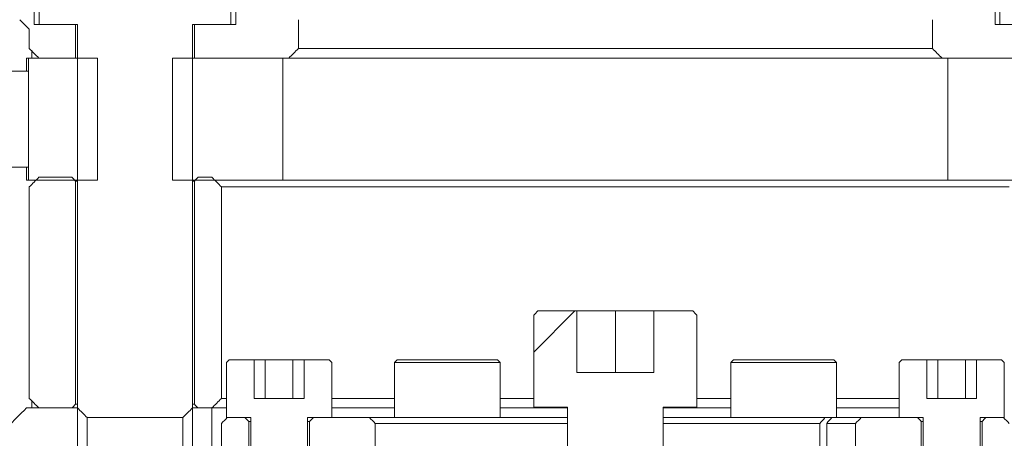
# Model space of a CAD drawing. Header units: millimetres. Extents: x 4 to 1188, y 1 to 840.
# Tile 127 of 256: x 706.38 to 713.7, y 389.42 to 392.53. Entities that reach past the tile are written whole.
import ezdxf

# ---------------------------------------------------------------- set-up
doc = ezdxf.new("R2010")
doc.units = ezdxf.units.MM
doc.layers.add('1', color=7, linetype='Continuous')

msp = doc.modelspace()

# ---------------------------------------------------------------- hatches: boundary and pattern name
at = {"layer": '1', "linetype": 'Continuous', "lineweight": 35}
h = msp.add_hatch(dxfattribs=at)
h.set_pattern_fill('ANSI31', color=154, scale=1.55, angle=89.9544, style=0)
edge = h.paths.add_edge_path(flags=0)
edge.add_line((715.1656, 392.4545), (715.1656, 392.3116))
edge.add_line((715.5942, 392.5259), (715.237, 392.5259))
edge.add_line((715.2013, 393.4188), (715.2013, 394.0616))
edge.add_line((715.2013, 394.0616), (715.6656, 394.0616))
edge.add_line((715.6656, 394.0616), (715.6656, 392.5973))
edge.add_line((715.1291, 392.4902), (715.1291, 393.4188))
edge.add_line((714.8214, 392.4902), (715.1291, 392.4902))
edge.add_line((714.8214, 392.4902), (714.8214, 392.2402))
edge.add_line((714.8214, 392.2402), (715.0942, 392.2402))
h.paths.add_polyline_path([(707.6786, 392.4902), (707.9863, 392.4902), (707.9863, 394.0616), (708.9872, 394.0616), (708.9872, 392.5259), (708.4517, 392.5259), (708.4517, 392.2402), (707.6786, 392.2402)], flags=0)
h.paths.add_polyline_path([(712.63, 392.5259), (712.63, 394.0616), (713.6309, 394.0616), (713.6309, 392.4902), (713.9387, 392.4902), (713.9387, 392.2402), (713.1655, 392.2402), (713.1655, 392.5259)], flags=0)
edge = h.paths.add_edge_path(flags=0)
edge.add_line((706.4516, 392.3116), (706.4516, 392.4545))
edge.add_line((706.7957, 392.4902), (706.7957, 392.2402))
edge.add_line((706.7957, 392.2402), (706.523, 392.2402))
edge.add_line((706.488, 392.4902), (706.7957, 392.4902))
edge.add_line((706.488, 393.4188), (706.488, 392.4902))
edge.add_line((706.4159, 393.4188), (706.4159, 394.0616))
edge.add_line((706.4159, 394.0616), (705.9516, 394.0616))
edge.add_line((705.9516, 394.0616), (705.9516, 392.5973))
edge.add_line((706.3802, 392.5259), (706.023, 392.5259))
h = msp.add_hatch(dxfattribs=at)
h.set_pattern_fill('ANSI31', color=154, scale=1.55, angle=-2.13e-14, style=0)
h.paths.add_polyline_path([(706.9591, 392.2402), (706.9591, 391.333), (706.4458, 391.333), (706.4458, 392.2402)], flags=0)
h.paths.add_polyline_path([(713.2808, 391.333), (713.2808, 392.2402), (714.1019, 392.2402), (714.1019, 391.333)], flags=0)
h.paths.add_polyline_path([(714.6581, 392.2402), (715.5229, 392.2402), (715.5229, 391.333), (714.6581, 391.333)], flags=0)
h.paths.add_polyline_path([(708.3364, 392.2402), (708.3364, 391.333), (707.5153, 391.333), (707.5153, 392.2402)], flags=0)
h = msp.add_hatch(dxfattribs=at)
h.set_pattern_fill('ANSI31', color=154, scale=1.55, angle=29.9848, style=0)
edge = h.paths.add_edge_path(flags=0)
edge.add_line((707.8802, 391.2837), (707.8802, 389.7123))
edge.add_line((707.6786, 391.3266), (707.6786, 389.6694))
h.paths.add_polyline_path([(706.7958, 391.3551), (706.7958, 389.6408), (706.4516, 389.6408), (706.4516, 391.3551)], flags=0)
h.paths.add_polyline_path([(714.8214, 391.3551), (715.1656, 391.3551), (715.1656, 389.6408), (714.8214, 389.6408)], flags=0)
edge = h.paths.add_edge_path(flags=0)
edge.add_line((713.7369, 389.7123), (713.7369, 391.2837))
edge.add_line((713.9386, 389.6694), (713.9386, 391.3266))
h = msp.add_hatch(dxfattribs=at)
h.set_pattern_fill('ANSI31', color=154, scale=1.55, angle=-2.13e-14, style=0)
h.paths.add_polyline_path([(711.0943, 389.9045), (711.0943, 390.3616), (711.4147, 390.3616), (711.4147, 389.6473), (711.1639, 389.6473), (711.1639, 387.3616), (710.4533, 387.3616), (710.4533, 389.6473), (710.2025, 389.6473), (710.2025, 390.3616), (710.5229, 390.3616), (710.5229, 389.9045)], flags=0)
h = msp.add_hatch(dxfattribs=at)
h.set_pattern_fill('ANSI31', color=154, scale=1.55, angle=89.9544, style=0)
h.paths.add_polyline_path([(713.8084, 389.0694), (713.8084, 389.6408), (714.0247, 389.6408), (714.0247, 387.6408), (713.4835, 387.6408), (713.4835, 389.0694)], flags=0)
edge = h.paths.add_edge_path(flags=0)
edge.add_line((708.4835, 389.0694), (708.6482, 389.0694))
edge.add_spline(control_points=[(708.6482, 389.0694), (708.6522, 389.0234), (708.6563, 388.9773), (708.6979, 388.5011), (708.7356, 388.071), (708.7732, 387.6408)], knot_values=[0, 0, 0, 0, 0.09671, 0.09671, 1, 1, 1, 1], degree=3, periodic=0)
edge.add_line((708.7732, 387.6408), (708.4835, 387.6408))
edge.add_line((708.4835, 387.6408), (708.4835, 389.0694))
edge = h.paths.add_edge_path(flags=0)
edge.add_line((712.969, 389.0694), (713.1337, 389.0694))
edge.add_line((713.1337, 389.0694), (713.1337, 387.6408))
edge.add_line((713.1337, 387.6408), (712.844, 387.6408))
edge.add_spline(control_points=[(712.844, 387.6408), (712.8857, 388.117), (712.9273, 388.5932), (712.969, 389.0694)], knot_values=[0, 0, 0, 0, 1, 1, 1, 1], degree=3, periodic=0)
edge = h.paths.add_edge_path(flags=0)
edge.add_line((714.8059, 387.6433), (714.7327, 389.6408))
edge.add_line((714.7327, 389.6408), (715.187, 389.6408))
edge.add_spline(control_points=[(715.187, 389.6408), (715.2346, 389.5932), (715.2823, 389.5456), (715.3299, 389.498)], knot_values=[0, 0, 0, 0, 1, 1, 1, 1], degree=3, periodic=0)
edge.add_line((715.3299, 389.498), (715.3299, 389.3123))
edge.add_line((715.3299, 389.3123), (714.8942, 389.3123))
edge.add_line((714.8942, 389.3123), (714.9086, 388.9266))
edge.add_line((714.9086, 388.9266), (714.9513, 387.7837))
edge.add_spline(control_points=[(714.9513, 387.7837), (714.9037, 387.7361), (714.8561, 387.6885), (714.8059, 387.6433)], knot_values=[0, 0, 0, 0, 1, 1, 1, 1], degree=3, periodic=0)
edge = h.paths.add_edge_path(flags=0)
edge.add_line((706.723, 389.3123), (706.2873, 389.3123))
edge.add_line((706.2873, 389.3123), (706.2873, 389.498))
edge.add_spline(control_points=[(706.2873, 389.498), (706.3349, 389.5456), (706.3826, 389.5932), (706.4302, 389.6408)], knot_values=[0, 0, 0, 0, 1, 1, 1, 1], degree=3, periodic=0)
edge.add_line((706.4302, 389.6408), (706.8819, 389.6408))
edge.add_line((706.8819, 389.6408), (706.8112, 387.6432))
edge.add_spline(control_points=[(706.8112, 387.6432), (706.7611, 387.6885), (706.7135, 387.7361), (706.6659, 387.7837)], knot_values=[0, 0, 0, 0, 1, 1, 1, 1], degree=3, periodic=0)
edge.add_line((706.6659, 387.7837), (706.7086, 388.9266))
edge.add_line((706.7086, 388.9266), (706.723, 389.3123))
h.paths.add_polyline_path([(707.5925, 387.6408), (707.5925, 389.6408), (707.8088, 389.6408), (707.8088, 389.0694), (708.1337, 389.0694), (708.1337, 387.6408)], flags=0)
h = msp.add_hatch(dxfattribs=at)
h.set_pattern_fill('ANSI31', color=154, scale=1.55, angle=-2.13e-14, style=0)
h.paths.add_polyline_path([(713.5343, 389.5694), (713.7369, 389.5694), (713.7369, 389.1408), (713.5343, 389.1408)], flags=0)
h.paths.add_polyline_path([(707.8802, 389.5694), (708.0829, 389.5694), (708.0829, 389.1408), (707.8802, 389.1408)], flags=0)
edge = h.paths.add_edge_path(flags=0)
edge.add_line((712.8083, 385.498), (711.8101, 385.498))
edge.add_line((711.8101, 385.498), (711.8101, 388.9266))
edge.add_line((711.8101, 388.9266), (712.5939, 388.9266))
edge.add_line((712.5939, 388.9266), (712.5939, 389.5694))
edge.add_line((712.5939, 389.5694), (713.0829, 389.5694))
edge.add_line((713.0829, 389.5694), (713.0378, 389.1408))
edge.add_spline(control_points=[(713.0378, 389.1408), (712.9136, 388.498), (712.8574, 387.8551), (712.8011, 387.2123)], knot_values=[0, 0, 0, 0, 1, 1, 1, 1], degree=3, periodic=0)
edge.add_line((712.8011, 387.2123), (712.5939, 387.2123))
edge.add_line((712.5939, 387.2123), (712.5939, 385.7837))
edge.add_line((712.5939, 385.7837), (712.8083, 385.7837))
edge.add_line((712.8083, 385.7837), (712.8083, 385.498))
edge = h.paths.add_edge_path(flags=0)
edge.add_line((709.0232, 387.2123), (708.8161, 387.2123))
edge.add_spline(control_points=[(708.8161, 387.2123), (708.7598, 387.8551), (708.7036, 388.498), (708.5776, 389.1408)], knot_values=[0, 0, 0, 0, 1, 1, 1, 1], degree=3, periodic=0)
edge.add_line((708.5776, 389.1408), (708.5312, 389.5694))
edge.add_line((708.5312, 389.5694), (709.0232, 389.5694))
edge.add_line((709.0232, 389.5694), (709.0232, 388.9266))
edge.add_line((709.0232, 388.9266), (709.8071, 388.9266))
edge.add_line((709.8071, 388.9266), (709.8071, 385.498))
edge.add_line((709.8071, 385.498), (708.8089, 385.498))
edge.add_line((708.8089, 385.498), (708.8089, 385.7837))
edge.add_line((708.8089, 385.7837), (709.0232, 385.7837))
edge.add_line((709.0232, 385.7837), (709.0232, 387.2123))

# ---------------------------------------------------------------- linework, layer by layer
at = {"layer": '1', "color": 154, "linetype": 'Continuous', "lineweight": 13}
for p, q in [((707.9863, 392.4902), (707.9863, 394.0616)), ((713.6309, 394.0616), (713.6309, 392.4902)), ((706.488, 393.4188), (706.488, 392.4902)), ((706.5238, 392.4902), (706.5238, 393.3116)), ((707.9506, 393.3116), (707.9506, 392.4902)), ((713.6667, 392.4902), (713.6667, 393.3116)), ((706.488, 392.4902), (706.7957, 392.4902)), ((706.8101, 392.4902), (706.5238, 392.4902)), ((706.7957, 392.4902), (706.7957, 392.2402)), ((706.8101, 388.2759), (706.8101, 392.4902)), ((707.9506, 392.4902), (707.6643, 392.4902)), ((707.6643, 392.4902), (707.6643, 388.2759)), ((707.6786, 392.4902), (707.9863, 392.4902)), ((707.6786, 392.2402), (707.6786, 392.4902)), ((708.4517, 392.5259), (708.4517, 392.3116)), ((713.1655, 392.3116), (713.1655, 392.5259)), ((713.6309, 392.4902), (713.9387, 392.4902)), ((713.953, 392.4902), (713.6667, 392.4902)), ((706.4515, 392.4545), (706.4515, 392.3116)), ((706.4516, 392.3116), (706.4516, 392.4545)), ((706.4696, 392.2931), (706.4696, 392.2398)), ((713.1655, 392.3116), (708.4517, 392.3116)), ((706.43, 392.2402), (706.43, 392.1437)), ((706.43, 392.2402), (706.4458, 392.2402)), ((706.4458, 392.2402), (706.9591, 392.2402)), ((706.4458, 391.333), (706.4458, 392.2402)), ((706.7957, 392.2402), (706.523, 392.2402)), ((706.9591, 392.2402), (706.9591, 391.333)), ((707.5153, 392.2402), (708.3364, 392.2402)), ((707.5153, 391.333), (707.5153, 392.2402)), ((708.3803, 392.2402), (707.6786, 392.2402)), ((708.3364, 392.2402), (708.3364, 391.333)), ((708.3803, 392.2402), (708.4064, 392.2402)), ((713.2108, 392.2402), (708.4064, 392.2402)), ((713.2109, 392.2402), (713.2369, 392.2402)), ((713.9387, 392.2402), (713.2369, 392.2402)), ((713.2808, 391.333), (713.2808, 392.2402)), ((713.2808, 392.2402), (714.1019, 392.2402)), ((706.4458, 392.1438), (706.2517, 392.1438)), ((706.2517, 391.4295), (706.4458, 391.4295)), ((706.43, 391.4295), (706.43, 391.333)), ((706.43, 391.333), (706.4458, 391.333)), ((706.9591, 391.333), (706.4458, 391.333)), ((706.523, 391.3551), (706.7671, 391.3551)), ((706.7958, 391.3266), (706.7958, 389.6694)), ((706.7958, 391.3266), (706.8101, 391.3266)), ((708.3364, 391.333), (707.5153, 391.333)), ((707.6643, 391.3266), (707.6786, 391.3266)), ((707.6786, 389.6694), (707.6786, 391.3266)), ((707.7072, 391.3551), (707.8088, 391.3551)), ((708.3364, 391.333), (713.2808, 391.333)), ((714.1019, 391.333), (713.2808, 391.333)), ((706.4515, 391.2837), (706.4515, 389.7123)), ((706.4516, 389.7123), (706.4516, 391.2837)), ((707.8802, 391.2837), (707.8802, 389.7123)), ((707.8802, 391.2837), (710.8086, 391.2837)), ((710.8086, 391.2837), (713.7369, 391.2837)), ((710.2329, 390.3616), (710.5229, 390.3616)), ((710.5229, 390.3616), (710.5229, 389.9045)), ((710.5229, 390.3616), (710.5229, 390.3616)), ((710.8086, 390.3616), (710.5229, 390.3616)), ((710.5229, 390.3616), (710.5229, 389.9045)), ((711.0943, 390.3616), (710.8086, 390.3616)), ((710.8086, 390.3616), (710.8086, 389.9045)), ((711.0943, 389.9045), (711.0943, 390.3616)), ((711.0943, 390.3616), (711.3843, 390.3616)), ((710.2025, 389.6473), (710.2025, 390.3313)), ((711.4147, 390.3313), (711.4147, 389.6473)), ((707.9371, 389.998), (708.1232, 389.998)), ((708.1232, 389.998), (708.1232, 389.7123)), ((708.2055, 389.998), (708.1232, 389.998)), ((708.4117, 389.998), (708.2055, 389.998)), ((708.2055, 389.998), (708.2055, 389.7123)), ((708.494, 389.998), (708.4117, 389.998)), ((708.4117, 389.998), (708.4117, 389.7123)), ((708.494, 389.998), (708.6801, 389.998)), ((708.494, 389.7123), (708.494, 389.998)), ((709.1854, 389.998), (709.1657, 389.9783)), ((709.1854, 389.998), (709.9318, 389.998)), ((709.9515, 389.9783), (709.9318, 389.998)), ((711.6854, 389.998), (711.6657, 389.9783)), ((711.6854, 389.998), (712.4318, 389.998)), ((712.4515, 389.9783), (712.4318, 389.998)), ((712.9371, 389.998), (713.1232, 389.998)), ((713.1232, 389.998), (713.1232, 389.7123)), ((713.2055, 389.998), (713.1232, 389.998)), ((713.4117, 389.998), (713.2055, 389.998)), ((713.2055, 389.998), (713.2055, 389.7123)), ((713.494, 389.998), (713.4117, 389.998)), ((713.4117, 389.998), (713.4117, 389.7123)), ((713.494, 389.998), (713.6801, 389.998)), ((713.494, 389.7123), (713.494, 389.998)), ((707.9174, 389.5694), (707.9174, 389.9783)), ((708.6998, 389.9783), (708.6998, 389.5694)), ((709.1657, 389.9783), (709.1657, 389.5694)), ((709.1657, 389.9783), (709.9515, 389.9783)), ((709.9515, 389.5694), (709.9515, 389.9783)), ((711.6657, 389.9783), (711.6657, 389.5694)), ((711.6657, 389.9783), (712.4515, 389.9783)), ((712.4515, 389.5694), (712.4515, 389.9783)), ((712.9174, 389.5694), (712.9174, 389.9783)), ((713.6998, 389.9783), (713.6998, 389.5694)), ((710.5229, 389.9045), (711.0943, 389.9045)), ((707.9174, 389.7123), (707.8802, 389.7123)), ((708.1232, 389.7123), (708.494, 389.7123)), ((709.1656, 389.7123), (708.6997, 389.7123)), ((710.2023, 389.7123), (709.9513, 389.7123)), ((711.6659, 389.7123), (711.4149, 389.7123)), ((712.9175, 389.7123), (712.4516, 389.7123)), ((713.1232, 389.7123), (713.494, 389.7123)), ((706.4302, 389.6408), (706.8101, 389.6408)), ((706.4696, 389.6941), (706.4696, 389.6407)), ((706.7671, 389.6408), (706.523, 389.6408)), ((706.8101, 389.6694), (706.7958, 389.6694)), ((707.6642, 389.6408), (707.8088, 389.6408)), ((707.6786, 389.6694), (707.6643, 389.6694)), ((707.8088, 389.6408), (707.7072, 389.6408)), ((707.8088, 389.6408), (707.8088, 389.0694)), ((707.9173, 389.6408), (707.8088, 389.6408)), ((707.8088, 389.6408), (707.9173, 389.6408)), ((709.1657, 389.6408), (708.6996, 389.6408)), ((708.6996, 389.6408), (709.1657, 389.6408)), ((710.4513, 389.6408), (709.9513, 389.6408)), ((709.9513, 389.6408), (710.4513, 389.6408)), ((710.4533, 389.6473), (710.2025, 389.6473)), ((710.4533, 387.4188), (710.4533, 389.6473)), ((711.4147, 389.6473), (711.1639, 389.6473)), ((711.1639, 389.6473), (711.1639, 387.4188)), ((711.6659, 389.6408), (711.1641, 389.6408)), ((711.1641, 389.6408), (711.6659, 389.6408)), ((712.9159, 389.6408), (712.4515, 389.6408)), ((712.4515, 389.6408), (712.9159, 389.6408)), ((706.8819, 389.5694), (706.8819, 387.7123)), ((707.5925, 389.5694), (706.8819, 389.5694)), ((707.5925, 387.7123), (707.5925, 389.5694)), ((708.0974, 389.5694), (707.9174, 389.5694)), ((707.9231, 389.5694), (708.054, 389.5694)), ((708.0974, 388.1766), (708.0974, 389.5694)), ((708.6998, 389.5694), (708.5198, 389.5694)), ((708.5198, 389.5694), (708.5198, 388.1766)), ((708.5632, 389.5694), (708.9804, 389.5694)), ((710.4513, 389.5694), (708.9804, 389.5694)), ((712.3666, 389.5694), (711.1656, 389.5694)), ((712.3666, 389.5694), (712.4166, 389.5694)), ((712.6368, 389.5694), (712.4166, 389.5694)), ((712.6368, 389.5694), (713.054, 389.5694)), ((713.0974, 389.5694), (712.9174, 389.5694)), ((713.0974, 388.1766), (713.0974, 389.5694)), ((713.6998, 389.5694), (713.5198, 389.5694)), ((713.5198, 389.5694), (713.5198, 388.1766)), ((713.5632, 389.5694), (713.6941, 389.5694)), ((707.8802, 389.1837), (707.8802, 389.5266)), ((708.0829, 389.5408), (708.0829, 389.1408)), ((708.0829, 389.5408), (708.0974, 389.5408)), ((708.5198, 389.5408), (708.5343, 389.5408)), ((708.5343, 389.1408), (708.5343, 389.5408)), ((709.0232, 389.5266), (709.0232, 388.9266)), ((709.0232, 389.5266), (710.4532, 389.5266)), ((711.1638, 389.5266), (712.3295, 389.5266)), ((712.3295, 389.5266), (712.3295, 389.333)), ((712.3795, 389.333), (712.3795, 389.5266)), ((712.3795, 389.5266), (712.5939, 389.5266)), ((712.5939, 388.9266), (712.5939, 389.5266)), ((713.0829, 389.5408), (713.0829, 389.1408)), ((713.0829, 389.5408), (713.0974, 389.5408)), ((713.5198, 389.5408), (713.5343, 389.5408)), ((713.5343, 389.1408), (713.5343, 389.5408))]:
    msp.add_line(p, q, dxfattribs=at)
for points in [[(706.4516, 392.4545), (706.4278, 392.4783), (706.404, 392.5021), (706.3802, 392.5259)], [(706.523, 392.2402), (706.4992, 392.264), (706.4754, 392.2878), (706.4516, 392.3116)], [(708.4517, 392.3116), (708.4279, 392.2878), (708.4041, 392.264), (708.3803, 392.2402)], [(713.2369, 392.2402), (713.2131, 392.264), (713.1893, 392.2878), (713.1655, 392.3116)], [(706.4516, 391.2837), (706.4754, 391.3075), (706.4992, 391.3313), (706.523, 391.3551)], [(706.7671, 391.3551), (706.7767, 391.3456), (706.7862, 391.3361), (706.7958, 391.3266)], [(707.6786, 391.3266), (707.6881, 391.3361), (707.6977, 391.3456), (707.7072, 391.3551)], [(707.8088, 391.3551), (707.8326, 391.3313), (707.8564, 391.3075), (707.8802, 391.2837)], [(710.2025, 390.3313), (710.2127, 390.3414), (710.2228, 390.3515), (710.2329, 390.3616)], [(711.3843, 390.3616), (711.3944, 390.3515), (711.4045, 390.3414), (711.4147, 390.3313)], [(707.9174, 389.9783), (707.924, 389.9849), (707.9306, 389.9914), (707.9371, 389.998)], [(708.6801, 389.998), (708.6866, 389.9914), (708.6932, 389.9849), (708.6998, 389.9783)], [(712.9174, 389.9783), (712.924, 389.9849), (712.9306, 389.9914), (712.9371, 389.998)], [(713.6801, 389.998), (713.6866, 389.9914), (713.6932, 389.9849), (713.6998, 389.9783)], [(706.523, 389.6408), (706.4992, 389.6646), (706.4754, 389.6885), (706.4516, 389.7123)], [(707.8802, 389.7123), (707.8564, 389.6885), (707.8326, 389.6646), (707.8088, 389.6408)], [(706.2873, 389.498), (706.3349, 389.5456), (706.3826, 389.5932), (706.4302, 389.6408)], [(706.7958, 389.6694), (706.7862, 389.6599), (706.7767, 389.6504), (706.7671, 389.6408)], [(706.8101, 389.6408), (706.834, 389.617), (706.8579, 389.5932), (706.8819, 389.5694)], [(707.5925, 389.5694), (707.6164, 389.5932), (707.6403, 389.617), (707.6642, 389.6408)], [(707.7072, 389.6408), (707.6977, 389.6504), (707.6881, 389.6599), (707.6786, 389.6694)], [(707.8802, 389.5266), (707.8945, 389.5408), (707.9088, 389.5551), (707.9231, 389.5694)], [(708.054, 389.5694), (708.0636, 389.5599), (708.0733, 389.5504), (708.0829, 389.5408)], [(708.5343, 389.5408), (708.5439, 389.5504), (708.5536, 389.5599), (708.5632, 389.5694)], [(708.9804, 389.5694), (708.9947, 389.5551), (709.009, 389.5408), (709.0232, 389.5266)], [(712.3666, 389.5694), (712.3542, 389.5551), (712.3418, 389.5408), (712.3295, 389.5266)], [(712.3795, 389.5266), (712.3918, 389.5408), (712.4042, 389.5551), (712.4166, 389.5694)], [(712.5939, 389.5266), (712.6082, 389.5408), (712.6225, 389.5551), (712.6368, 389.5694)], [(713.054, 389.5694), (713.0636, 389.5599), (713.0733, 389.5504), (713.0829, 389.5408)], [(713.5343, 389.5408), (713.5439, 389.5504), (713.5536, 389.5599), (713.5632, 389.5694)], [(713.6941, 389.5694), (713.7084, 389.5551), (713.7227, 389.5408), (713.7369, 389.5266)]]:
    msp.add_open_spline(points, degree=3, dxfattribs=at)

doc.saveas('drawing.dxf')
